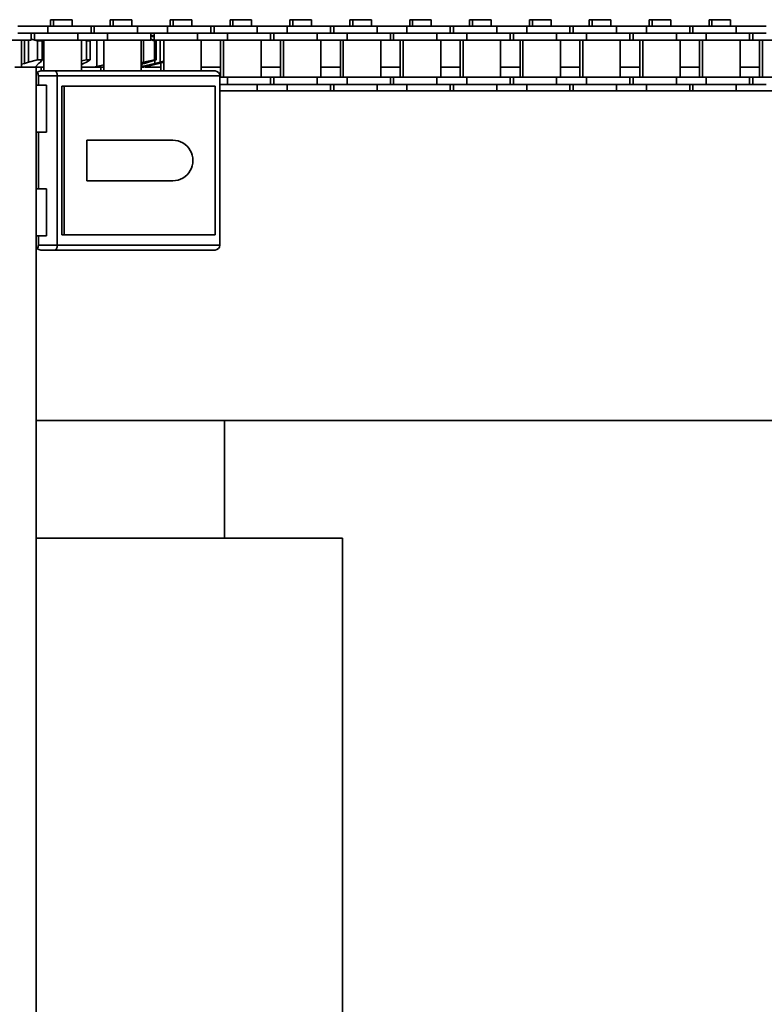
# Model space of a CAD drawing. Header units: millimetres. Extents: x -14862 to 14862, y -10512 to 10512.
# Tile 99 of 199: x -2022 to -1864, y -370 to -161. Entities that reach past the tile are written whole.
import ezdxf

# ---------------------------------------------------------------- set-up
doc = ezdxf.new("R2010")
doc.units = ezdxf.units.MM
doc.header["$LTSCALE"] = 4
doc.layers.add('几何体', color=7, linetype='Continuous', lineweight=35)

msp = doc.modelspace()

# ---------------------------------------------------------------- linework, layer by layer
at = {"layer": '几何体'}
for p, q in [((-2015.796, -160.791), (-2015.796, -162.167)), ((-2015.174, -160.791), (-2015.796, -160.791)), ((-2015.174, -160.791), (-2015.174, -162.167)), ((-2013.194, -160.791), (-2015.174, -160.791)), ((-2011.215, -160.791), (-2013.194, -160.791)), ((-2011.215, -162.167), (-2011.215, -160.791)), ((-2003.095, -160.791), (-2003.095, -162.167)), ((-2002.474, -160.791), (-2003.095, -160.791)), ((-2002.474, -160.791), (-2002.474, -162.167)), ((-2000.494, -160.791), (-2002.474, -160.791)), ((-1998.514, -160.791), (-2000.494, -160.791)), ((-1998.514, -162.167), (-1998.514, -160.791)), ((-1990.395, -160.791), (-1990.395, -162.167)), ((-1989.775, -160.791), (-1990.395, -160.791)), ((-1989.775, -160.791), (-1989.775, -162.167)), ((-1987.794, -160.791), (-1989.775, -160.791)), ((-1985.814, -160.791), (-1987.794, -160.791)), ((-1985.814, -162.167), (-1985.814, -160.791)), ((-1977.696, -160.791), (-1977.696, -162.167)), ((-1977.074, -160.791), (-1977.696, -160.791)), ((-1977.074, -160.791), (-1977.074, -162.167)), ((-1975.094, -160.791), (-1977.074, -160.791)), ((-1973.114, -160.791), (-1975.094, -160.791)), ((-1973.114, -162.167), (-1973.114, -160.791)), ((-1964.996, -160.791), (-1964.996, -162.167)), ((-1964.374, -160.791), (-1964.996, -160.791)), ((-1964.374, -160.791), (-1964.374, -162.167)), ((-1962.395, -160.791), (-1964.374, -160.791)), ((-1960.414, -160.791), (-1962.395, -160.791)), ((-1960.414, -162.167), (-1960.414, -160.791)), ((-1952.296, -160.791), (-1952.296, -162.167)), ((-1951.674, -160.791), (-1952.296, -160.791)), ((-1951.674, -160.791), (-1951.674, -162.167)), ((-1949.694, -160.791), (-1951.674, -160.791)), ((-1947.714, -160.791), (-1949.694, -160.791)), ((-1947.714, -162.167), (-1947.714, -160.791)), ((-1939.596, -160.791), (-1939.596, -162.167)), ((-1938.974, -160.791), (-1939.596, -160.791)), ((-1938.974, -160.791), (-1938.974, -162.167)), ((-1936.994, -160.791), (-1938.974, -160.791)), ((-1935.015, -160.791), (-1936.994, -160.791)), ((-1935.015, -162.167), (-1935.015, -160.791)), ((-1926.895, -160.791), (-1926.895, -162.167)), ((-1926.274, -160.791), (-1926.895, -160.791)), ((-1926.274, -160.791), (-1926.274, -162.167)), ((-1924.294, -160.791), (-1926.274, -160.791)), ((-1922.314, -160.791), (-1924.294, -160.791)), ((-1922.314, -162.167), (-1922.314, -160.791)), ((-1914.195, -160.791), (-1914.195, -162.167)), ((-1913.575, -160.791), (-1914.195, -160.791)), ((-1913.575, -160.791), (-1913.575, -162.167)), ((-1911.594, -160.791), (-1913.575, -160.791)), ((-1909.614, -160.791), (-1911.594, -160.791)), ((-1909.614, -162.167), (-1909.614, -160.791)), ((-1901.496, -160.791), (-1901.496, -162.167)), ((-1900.874, -160.791), (-1901.496, -160.791)), ((-1900.874, -160.791), (-1900.874, -162.167)), ((-1898.894, -160.791), (-1900.874, -160.791)), ((-1896.914, -160.791), (-1898.894, -160.791)), ((-1896.914, -162.167), (-1896.914, -160.791)), ((-1888.796, -160.791), (-1888.796, -162.167)), ((-1888.174, -160.791), (-1888.796, -160.791)), ((-1888.174, -160.791), (-1888.174, -162.167)), ((-1886.195, -160.791), (-1888.174, -160.791)), ((-1884.214, -160.791), (-1886.195, -160.791)), ((-1884.214, -162.167), (-1884.214, -160.791)), ((-1876.096, -160.791), (-1876.096, -162.167)), ((-1875.474, -160.791), (-1876.096, -160.791)), ((-1875.474, -160.791), (-1875.474, -162.167)), ((-1873.494, -160.791), (-1875.474, -160.791)), ((-1871.514, -160.791), (-1873.494, -160.791)), ((-1871.514, -162.167), (-1871.514, -160.791)), ((-2016.369, -162.167), (-2022.719, -162.167)), ((-2016.369, -162.167), (-2016.369, -163.667)), ((-2007.194, -162.167), (-2016.369, -162.167)), ((-2007.194, -163.667), (-2007.194, -162.167)), ((-2006.494, -162.167), (-2007.194, -162.167)), ((-2006.494, -162.167), (-2006.494, -163.667)), ((-1997.32, -162.167), (-2006.494, -162.167)), ((-1997.32, -162.167), (-1997.32, -163.667)), ((-1990.969, -162.167), (-1997.32, -162.167)), ((-1990.969, -162.167), (-1990.969, -163.667)), ((-1981.794, -162.167), (-1990.969, -162.167)), ((-1981.794, -163.667), (-1981.794, -162.167)), ((-1981.094, -162.167), (-1981.794, -162.167)), ((-1981.094, -162.167), (-1981.094, -163.667)), ((-1971.919, -162.167), (-1981.094, -162.167)), ((-1971.919, -162.167), (-1971.919, -163.667)), ((-1965.569, -162.167), (-1971.919, -162.167)), ((-1965.569, -162.167), (-1965.569, -163.667)), ((-1956.394, -162.167), (-1965.569, -162.167)), ((-1956.394, -163.667), (-1956.394, -162.167)), ((-1955.694, -162.167), (-1956.394, -162.167)), ((-1955.694, -162.167), (-1955.694, -163.667)), ((-1946.519, -162.167), (-1955.694, -162.167)), ((-1946.519, -162.167), (-1946.519, -163.667)), ((-1940.169, -162.167), (-1946.519, -162.167)), ((-1940.169, -162.167), (-1940.169, -163.667)), ((-1930.994, -162.167), (-1940.169, -162.167)), ((-1930.994, -163.667), (-1930.994, -162.167)), ((-1930.294, -162.167), (-1930.994, -162.167)), ((-1930.294, -162.167), (-1930.294, -163.667)), ((-1921.119, -162.167), (-1930.294, -162.167)), ((-1921.119, -162.167), (-1921.119, -163.667)), ((-1914.769, -162.167), (-1921.119, -162.167)), ((-1914.769, -162.167), (-1914.769, -163.667)), ((-1905.594, -162.167), (-1914.769, -162.167)), ((-1905.594, -163.667), (-1905.594, -162.167)), ((-1904.894, -162.167), (-1905.594, -162.167)), ((-1904.894, -162.167), (-1904.894, -163.667)), ((-1895.719, -162.167), (-1904.894, -162.167)), ((-1895.719, -162.167), (-1895.719, -163.667)), ((-1889.369, -162.167), (-1895.719, -162.167)), ((-1889.369, -162.167), (-1889.369, -163.667)), ((-1880.194, -162.167), (-1889.369, -162.167)), ((-1880.194, -163.667), (-1880.194, -162.167)), ((-1879.494, -162.167), (-1880.194, -162.167)), ((-1879.494, -162.167), (-1879.494, -163.667)), ((-1870.319, -162.167), (-1879.494, -162.167)), ((-1870.319, -162.167), (-1870.319, -163.667)), ((-1863.969, -162.167), (-1870.319, -162.167)), ((-2016.369, -163.667), (-2022.719, -163.667)), ((-2019.894, -165.167), (-2019.894, -163.667)), ((-2018.536, -165.254), (-2019.894, -164.897)), ((-2019.194, -163.667), (-2019.194, -165.167)), ((-2010.019, -163.667), (-2016.369, -163.667)), ((-2010.019, -163.667), (-2016.369, -163.667)), ((-2010.019, -163.667), (-2010.019, -165.167)), ((-2003.67, -163.667), (-2010.019, -163.667)), ((-2003.67, -163.667), (-2003.67, -165.167)), ((-1997.359, -163.667), (-2003.67, -163.667)), ((-1997.32, -163.667), (-2003.67, -163.667)), ((-1990.969, -163.667), (-1997.32, -163.667)), ((-1994.494, -165.167), (-1994.494, -163.667)), ((-1993.794, -164.222), (-1994.494, -164.044)), ((-1994.494, -164.116), (-1993.794, -164.301)), ((-1993.624, -164.479), (-1994.494, -164.275)), ((-1994.494, -164.893), (-1993.359, -165.254)), ((-1993.753, -165.254), (-1994.494, -165.087)), ((-1993.794, -163.667), (-1993.794, -165.167)), ((-1984.619, -163.667), (-1990.969, -163.667)), ((-1984.619, -163.667), (-1990.969, -163.667)), ((-1984.619, -163.667), (-1984.619, -165.167)), ((-1978.269, -163.667), (-1984.619, -163.667)), ((-1978.269, -163.667), (-1978.269, -165.167)), ((-1971.919, -163.667), (-1978.269, -163.667)), ((-1971.919, -163.667), (-1978.269, -163.667)), ((-1965.569, -163.667), (-1971.919, -163.667)), ((-1969.094, -165.167), (-1969.094, -163.667)), ((-1968.394, -163.667), (-1968.394, -165.167)), ((-1959.219, -163.667), (-1965.569, -163.667)), ((-1959.219, -163.667), (-1965.569, -163.667)), ((-1959.219, -163.667), (-1959.219, -165.167)), ((-1952.869, -163.667), (-1959.219, -163.667)), ((-1952.869, -163.667), (-1952.869, -165.167)), ((-1946.519, -163.667), (-1952.869, -163.667)), ((-1946.519, -163.667), (-1952.869, -163.667)), ((-1940.169, -163.667), (-1946.519, -163.667)), ((-1943.694, -165.167), (-1943.694, -163.667)), ((-1942.994, -163.667), (-1942.994, -165.167)), ((-1933.819, -163.667), (-1940.169, -163.667)), ((-1933.819, -163.667), (-1940.169, -163.667)), ((-1933.819, -163.667), (-1933.819, -165.167)), ((-1927.47, -163.667), (-1933.819, -163.667)), ((-1927.47, -163.667), (-1927.47, -165.167)), ((-1921.119, -163.667), (-1927.47, -163.667)), ((-1921.119, -163.667), (-1927.47, -163.667)), ((-1914.769, -163.667), (-1921.119, -163.667)), ((-1918.294, -165.167), (-1918.294, -163.667)), ((-1917.594, -163.667), (-1917.594, -165.167)), ((-1908.419, -163.667), (-1914.769, -163.667)), ((-1908.419, -163.667), (-1914.769, -163.667)), ((-1908.419, -163.667), (-1908.419, -165.167)), ((-1902.069, -163.667), (-1908.419, -163.667)), ((-1902.069, -163.667), (-1902.069, -165.167)), ((-1895.719, -163.667), (-1902.069, -163.667)), ((-1895.719, -163.667), (-1902.069, -163.667)), ((-1889.369, -163.667), (-1895.719, -163.667)), ((-1892.895, -165.167), (-1892.895, -163.667)), ((-1892.195, -163.667), (-1892.195, -165.167)), ((-1883.019, -163.667), (-1889.369, -163.667)), ((-1883.019, -163.667), (-1889.369, -163.667)), ((-1883.019, -163.667), (-1883.019, -165.167)), ((-1876.669, -163.667), (-1883.019, -163.667)), ((-1876.669, -163.667), (-1876.669, -165.167)), ((-1870.319, -163.667), (-1876.669, -163.667)), ((-1870.319, -163.667), (-1876.669, -163.667)), ((-1863.969, -163.667), (-1870.319, -163.667)), ((-1867.494, -165.167), (-1867.494, -163.667)), ((-1866.794, -163.667), (-1866.794, -165.167)), ((-2019.894, -165.167), (-2029.069, -165.167)), ((-2021.92, -170.88), (-2021.92, -165.167)), ((-2021.279, -165.167), (-2021.279, -170.068)), ((-2020.487, -165.167), (-2020.487, -169.805)), ((-2010.019, -165.167), (-2019.194, -165.167)), ((-2018.536, -165.254), (-2017.584, -165.254)), ((-2018.536, -169.293), (-2018.536, -165.254)), ((-2017.584, -165.254), (-2017.584, -169.293)), ((-2017.583, -169.323), (-2017.583, -165.223)), ((-2017.169, -165.167), (-2017.169, -171.68)), ((-2003.67, -165.167), (-2010.019, -165.167)), ((-2009.219, -171.68), (-2009.219, -165.167)), ((-2008.155, -165.254), (-2008.523, -165.167)), ((-2008.155, -165.254), (-2007.357, -165.254)), ((-2008.155, -169.293), (-2008.155, -165.254)), ((-2007.357, -165.254), (-2007.357, -169.293)), ((-2005.93, -165.167), (-2005.93, -170.726)), ((-2004.469, -165.167), (-2004.469, -171.68)), ((-1994.494, -165.167), (-2003.67, -165.167)), ((-1996.519, -171.68), (-1996.519, -165.167)), ((-1996.025, -165.167), (-1996.025, -169.805)), ((-1984.619, -165.167), (-1993.794, -165.167)), ((-1993.753, -165.254), (-1993.359, -165.254)), ((-1993.753, -169.293), (-1993.753, -165.254)), ((-1993.359, -165.254), (-1993.359, -169.293)), ((-1992.543, -165.167), (-1992.543, -169.805)), ((-1991.769, -165.167), (-1991.769, -171.68)), ((-1978.269, -165.167), (-1984.619, -165.167)), ((-1983.819, -171.68), (-1983.819, -165.167)), ((-1979.69, -165.167), (-1979.69, -173.017)), ((-1979.07, -165.167), (-1979.07, -173.017)), ((-1969.094, -165.167), (-1978.269, -165.167)), ((-1971.119, -173.017), (-1971.119, -165.167)), ((-1968.394, -165.167), (-1969.094, -165.167)), ((-1959.219, -165.167), (-1968.394, -165.167)), ((-1966.991, -165.167), (-1966.991, -173.017)), ((-1966.369, -165.167), (-1966.369, -173.017)), ((-1952.869, -165.167), (-1959.219, -165.167)), ((-1958.419, -173.017), (-1958.419, -165.167)), ((-1954.291, -165.167), (-1954.291, -173.017)), ((-1953.669, -165.167), (-1953.669, -173.017)), ((-1943.694, -165.167), (-1952.869, -165.167)), ((-1945.72, -173.017), (-1945.72, -165.167)), ((-1942.994, -165.167), (-1943.694, -165.167)), ((-1933.819, -165.167), (-1942.994, -165.167)), ((-1941.591, -165.167), (-1941.591, -173.017)), ((-1940.969, -165.167), (-1940.969, -173.017)), ((-1927.47, -165.167), (-1933.819, -165.167)), ((-1933.019, -173.017), (-1933.019, -165.167)), ((-1928.891, -165.167), (-1928.891, -173.017)), ((-1928.269, -165.167), (-1928.269, -173.017)), ((-1918.294, -165.167), (-1927.47, -165.167)), ((-1920.319, -173.017), (-1920.319, -165.167)), ((-1917.594, -165.167), (-1918.294, -165.167)), ((-1908.419, -165.167), (-1917.594, -165.167)), ((-1916.19, -165.167), (-1916.19, -173.017)), ((-1915.569, -165.167), (-1915.569, -173.017)), ((-1902.069, -165.167), (-1908.419, -165.167)), ((-1907.619, -173.017), (-1907.619, -165.167)), ((-1903.49, -165.167), (-1903.49, -173.017)), ((-1902.87, -165.167), (-1902.87, -173.017)), ((-1892.895, -165.167), (-1902.069, -165.167)), ((-1894.919, -173.017), (-1894.919, -165.167)), ((-1892.195, -165.167), (-1892.895, -165.167)), ((-1883.019, -165.167), (-1892.195, -165.167)), ((-1890.791, -165.167), (-1890.791, -173.017)), ((-1890.169, -165.167), (-1890.169, -173.017)), ((-1876.669, -165.167), (-1883.019, -165.167)), ((-1882.219, -173.017), (-1882.219, -165.167)), ((-1878.091, -165.167), (-1878.091, -173.017)), ((-1877.469, -165.167), (-1877.469, -173.017)), ((-1867.494, -165.167), (-1876.669, -165.167)), ((-1869.52, -173.017), (-1869.52, -165.167)), ((-1866.794, -165.167), (-1867.494, -165.167)), ((-1857.619, -165.167), (-1866.794, -165.167)), ((-1865.391, -165.167), (-1865.391, -173.017)), ((-1864.769, -165.167), (-1864.769, -173.017)), ((-2020.487, -169.805), (-2018.536, -169.293)), ((-2018.536, -169.293), (-2017.584, -169.293)), ((-2017.584, -169.293), (-2017.937, -169.805)), ((-2009.219, -169.546), (-2008.155, -169.293)), ((-2007.357, -169.293), (-2008.17, -169.805)), ((-2008.155, -169.293), (-2007.357, -169.293)), ((-1996.025, -169.805), (-1993.753, -169.293)), ((-1993.359, -169.293), (-1994.968, -169.805)), ((-1993.753, -169.293), (-1993.359, -169.293)), ((-2023.359, -170.88), (-2018.859, -170.88)), ((-2021.92, -170.241), (-2021.279, -170.068)), ((-2021.279, -170.068), (-2020.487, -169.805)), ((-2018.325, -170.068), (-2018.877, -170.726)), ((-2018.859, -170.88), (-2018.859, -1215.88)), ((-2018.836, -170.88), (-2017.169, -170.88)), ((-2017.937, -169.805), (-2018.325, -170.068)), ((-2017.791, -170.88), (-2017.791, -171.68)), ((-2008.761, -170.068), (-2009.219, -170.334)), ((-2009.219, -170.88), (-2006.732, -170.88)), ((-2008.17, -169.805), (-2008.761, -170.068)), ((-2006.732, -170.88), (-2005.93, -170.726)), ((-2006.732, -170.88), (-2004.469, -170.88)), ((-2005.93, -170.726), (-2004.469, -170.391)), ((-2005.091, -170.88), (-2005.091, -171.68)), ((-1996.519, -169.926), (-1996.025, -169.805)), ((-1995.878, -170.068), (-1996.519, -170.267)), ((-1996.519, -170.88), (-1996.183, -170.88)), ((-1996.435, -170.726), (-1993.624, -170.068)), ((-1996.435, -170.241), (-1996.435, -170.726)), ((-1996.183, -170.88), (-1995.985, -170.88)), ((-1995.985, -170.88), (-1995.374, -170.726)), ((-1994.968, -169.805), (-1995.878, -170.068)), ((-1995.671, -170.88), (-1992.39, -170.88)), ((-1993.122, -170.068), (-1995.612, -170.726)), ((-1995.374, -170.726), (-1992.78, -170.068)), ((-1993.624, -169.377), (-1993.624, -170.068)), ((-1993.624, -170.068), (-1992.543, -169.805)), ((-1992.109, -169.805), (-1993.122, -170.068)), ((-1992.78, -170.068), (-1991.769, -169.813)), ((-1992.78, -169.979), (-1992.78, -170.068)), ((-1992.543, -169.805), (-1991.769, -169.623)), ((-1992.39, -169.97), (-1992.39, -171.68)), ((-1991.769, -169.714), (-1992.109, -169.805)), ((-1983.819, -170.88), (-1979.69, -170.88)), ((-1971.119, -170.88), (-1966.991, -170.88)), ((-1958.419, -170.88), (-1954.291, -170.88)), ((-1945.72, -170.88), (-1941.591, -170.88)), ((-1933.019, -170.88), (-1928.891, -170.88)), ((-1920.319, -170.88), (-1916.19, -170.88)), ((-1907.619, -170.88), (-1903.49, -170.88)), ((-1894.919, -170.88), (-1890.791, -170.88)), ((-1882.219, -170.88), (-1878.091, -170.88)), ((-1869.52, -170.88), (-1865.391, -170.88)), ((-2018.359, -174.68), (-2018.359, -172.68)), ((-2018.359, -172.68), (-2014.359, -172.68)), ((-2017.859, -171.68), (-2014.774, -171.68)), ((-1980.859, -171.68), (-2014.774, -171.68)), ((-2014.359, -208.68), (-2014.359, -172.68)), ((-2014.359, -172.68), (-1979.859, -172.68)), ((-1979.859, -172.68), (-1979.859, -208.68)), ((-1978.269, -173.017), (-1979.859, -173.017)), ((-1978.269, -174.517), (-1978.269, -173.017)), ((-1969.094, -173.017), (-1978.269, -173.017)), ((-1969.094, -174.517), (-1969.094, -173.017)), ((-1968.394, -173.017), (-1969.094, -173.017)), ((-1968.394, -173.017), (-1968.394, -174.517)), ((-1959.219, -173.017), (-1968.394, -173.017)), ((-1959.219, -174.517), (-1959.219, -173.017)), ((-1952.869, -173.017), (-1959.219, -173.017)), ((-1952.869, -174.517), (-1952.869, -173.017)), ((-1943.694, -173.017), (-1952.869, -173.017)), ((-1943.694, -174.517), (-1943.694, -173.017)), ((-1942.994, -173.017), (-1943.694, -173.017)), ((-1942.994, -173.017), (-1942.994, -174.517)), ((-1933.819, -173.017), (-1942.994, -173.017)), ((-1933.819, -174.517), (-1933.819, -173.017)), ((-1927.47, -173.017), (-1933.819, -173.017)), ((-1927.47, -174.517), (-1927.47, -173.017)), ((-1918.294, -173.017), (-1927.47, -173.017)), ((-1918.294, -174.517), (-1918.294, -173.017)), ((-1917.594, -173.017), (-1918.294, -173.017)), ((-1917.594, -173.017), (-1917.594, -174.517)), ((-1908.419, -173.017), (-1917.594, -173.017)), ((-1908.419, -174.517), (-1908.419, -173.017)), ((-1902.069, -173.017), (-1908.419, -173.017)), ((-1902.069, -174.517), (-1902.069, -173.017)), ((-1892.895, -173.017), (-1902.069, -173.017)), ((-1892.895, -174.517), (-1892.895, -173.017)), ((-1892.195, -173.017), (-1892.895, -173.017)), ((-1892.195, -173.017), (-1892.195, -174.517)), ((-1883.019, -173.017), (-1892.195, -173.017)), ((-1883.019, -174.517), (-1883.019, -173.017)), ((-1876.669, -173.017), (-1883.019, -173.017)), ((-1876.669, -174.517), (-1876.669, -173.017)), ((-1867.494, -173.017), (-1876.669, -173.017)), ((-1867.494, -174.517), (-1867.494, -173.017)), ((-1866.794, -173.017), (-1867.494, -173.017)), ((-1866.794, -173.017), (-1866.794, -174.517)), ((-1857.619, -173.017), (-1866.794, -173.017)), ((-2018.859, -174.68), (-2018.359, -174.68)), ((-2018.359, -174.68), (-2016.662, -174.68)), ((-2016.662, -184.68), (-2016.662, -174.68)), ((-2013.359, -174.88), (-2013.359, -206.48)), ((-1980.859, -174.88), (-2013.359, -174.88)), ((-2012.859, -206.48), (-2012.859, -174.88)), ((-1980.859, -174.88), (-1980.859, -206.48)), ((-1978.269, -174.517), (-1979.859, -174.517)), ((-1971.919, -174.517), (-1978.269, -174.517)), ((-1971.919, -174.517), (-1978.269, -174.517)), ((-1965.569, -174.517), (-1971.919, -174.517)), ((-1971.919, -175.88), (-1971.919, -174.517)), ((-1959.219, -174.517), (-1965.569, -174.517)), ((-1959.219, -174.517), (-1965.569, -174.517)), ((-1965.569, -175.88), (-1965.569, -174.517)), ((-1952.869, -174.517), (-1959.219, -174.517)), ((-1956.394, -175.88), (-1956.394, -174.517)), ((-1955.694, -174.517), (-1955.694, -175.88)), ((-1946.519, -174.517), (-1952.869, -174.517)), ((-1946.519, -174.517), (-1952.869, -174.517)), ((-1940.169, -174.517), (-1946.519, -174.517)), ((-1946.519, -175.88), (-1946.519, -174.517)), ((-1933.819, -174.517), (-1940.169, -174.517)), ((-1933.819, -174.517), (-1940.169, -174.517)), ((-1940.169, -175.88), (-1940.169, -174.517)), ((-1927.47, -174.517), (-1933.819, -174.517)), ((-1930.994, -175.88), (-1930.994, -174.517)), ((-1930.294, -174.517), (-1930.294, -175.88)), ((-1921.119, -174.517), (-1927.47, -174.517)), ((-1921.119, -174.517), (-1927.47, -174.517)), ((-1914.769, -174.517), (-1921.119, -174.517)), ((-1921.119, -175.88), (-1921.119, -174.517)), ((-1908.419, -174.517), (-1914.769, -174.517)), ((-1908.419, -174.517), (-1914.769, -174.517)), ((-1914.769, -175.88), (-1914.769, -174.517)), ((-1902.069, -174.517), (-1908.419, -174.517)), ((-1905.594, -175.88), (-1905.594, -174.517)), ((-1904.894, -174.517), (-1904.894, -175.88)), ((-1895.719, -174.517), (-1902.069, -174.517)), ((-1895.719, -174.517), (-1902.069, -174.517)), ((-1889.369, -174.517), (-1895.719, -174.517)), ((-1895.719, -175.88), (-1895.719, -174.517)), ((-1883.019, -174.517), (-1889.369, -174.517)), ((-1883.019, -174.517), (-1889.369, -174.517)), ((-1889.369, -175.88), (-1889.369, -174.517)), ((-1876.669, -174.517), (-1883.019, -174.517)), ((-1880.194, -175.88), (-1880.194, -174.517)), ((-1879.494, -174.517), (-1879.494, -175.88)), ((-1870.319, -174.517), (-1876.669, -174.517)), ((-1870.319, -174.517), (-1876.669, -174.517)), ((-1863.969, -174.517), (-1870.319, -174.517)), ((-1870.319, -175.88), (-1870.319, -174.517)), ((466.141, -175.88), (-1979.859, -175.88)), ((-2018.859, -184.68), (-2018.359, -184.68)), ((-2018.359, -196.68), (-2018.359, -184.68)), ((-2016.662, -184.68), (-2018.359, -184.68)), ((-1989.859, -186.38), (-2008.059, -186.38)), ((-2008.059, -186.38), (-2008.059, -194.98)), ((-2008.059, -194.98), (-1989.859, -194.98)), ((-2018.859, -196.68), (-2018.359, -196.68)), ((-2018.359, -196.68), (-2016.662, -196.68)), ((-2016.662, -206.68), (-2016.662, -196.68)), ((-2018.859, -206.68), (-2018.359, -206.68)), ((-2018.359, -208.68), (-2018.359, -206.68)), ((-2016.662, -206.68), (-2018.359, -206.68)), ((-1980.859, -206.48), (-2013.359, -206.48)), ((-2014.359, -208.68), (-2018.359, -208.68)), ((-1979.859, -208.68), (-2014.359, -208.68)), ((-2017.859, -209.68), (-2014.774, -209.68)), ((-2014.774, -209.68), (-1980.859, -209.68)), ((466.141, -245.88), (-2018.859, -245.88)), ((-1978.859, -270.88), (-1978.859, -245.88)), ((-1953.859, -270.88), (-2018.859, -270.88)), ((-1953.859, -2670.88), (-1953.859, -270.88))]:
    msp.add_line(p, q, dxfattribs=at)
for points in [[(-2014.359, -172.68), (-2014.367, -172.485), (-2014.391, -172.298), (-2014.429, -172.125), (-2014.48, -171.973), (-2014.543, -171.849), (-2014.615, -171.756), (-2014.693, -171.699), (-2014.774, -171.68)], [(-2014.359, -208.68), (-2014.367, -208.875), (-2014.391, -209.063), (-2014.429, -209.236), (-2014.48, -209.387), (-2014.543, -209.512), (-2014.615, -209.604), (-2014.693, -209.661), (-2014.774, -209.68)]]:
    msp.add_lwpolyline(points, dxfattribs=at)
for centre, radius, start, end in [((-2017.862, -172.679), 0.997, 138.54351, 180.06398), ((-2017.86, -172.679), 0.999, 89.95935, 138.62632), ((-2019.357, -172.679), 0.997, 359.93602, 41.45649), ((-1980.859, -172.681), 1, 0.02169, 89.97831), ((-1989.859, -190.68), 4.3, 269.99841, 90.00159), ((-2017.862, -208.681), 0.998, 179.94202, 221.45049), ((-2019.357, -208.681), 0.998, 318.54951, 0.05798), ((-1980.859, -208.68), 1, 270.02169, 359.97831), ((-2017.859, -208.681), 1, 221.40138, 270.01294)]:
    msp.add_arc(centre, radius, start, end, dxfattribs=at)
for points, knots in [([(-2018.877, -170.726), (-2018.877, -170.728), (-2018.888, -170.781), (-2018.861, -170.832), (-2018.836, -170.88)], [0, 0, 0, 0, 0.00809088, 0.16239871, 0.16239871, 0.16239871, 0.16239871]), ([(-1995.612, -170.726), (-1995.622, -170.728), (-1995.812, -170.78), (-1996.002, -170.831), (-1996.183, -170.88)], [0, 0, 0, 0, 0.03013237, 0.59085339, 0.59085339, 0.59085339, 0.59085339])]:
    msp.add_open_spline(points, degree=3, knots=knots, dxfattribs=at)

doc.saveas('drawing.dxf')
